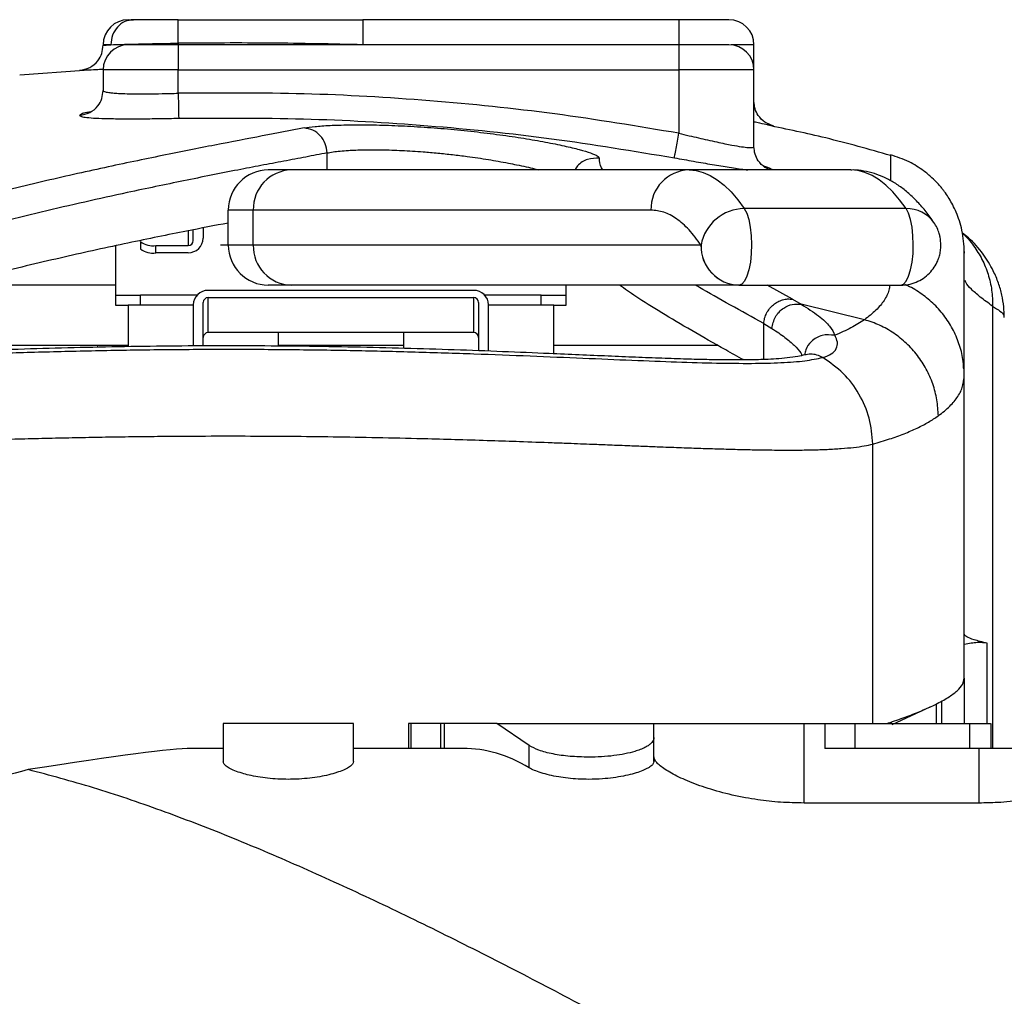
# Model space of a CAD drawing. Header units: millimetres. Extents: x 2719 to 13968, y 3953 to 13921.
# Tile 47 of 160: x 5489 to 5685, y 5003 to 5198. Entities that reach past the tile are written whole.
import ezdxf

# ---------------------------------------------------------------- set-up
doc = ezdxf.new("R2010")
doc.units = ezdxf.units.MM

msp = doc.modelspace()

# ---------------------------------------------------------------- linework, layer by layer
at = {"color": 7, "linetype": 'Continuous', "lineweight": 25}
for p, q in [((5620.501, 5197.875), (5557.384, 5197.875)), ((5620.501, 5197.875), (5620.501, 5192.875)), ((5505.517, 5192.879), (5505.517, 5192.78)), ((5520.515, 5192.875), (5520.515, 5187.876)), ((5620.501, 5192.875), (5520.515, 5192.875)), ((5620.501, 5192.875), (5620.501, 5187.876)), ((5635.499, 5187.876), (5635.499, 5192.875)), ((5501.748, 5187.759), (5488.861, 5186.825)), ((5505.517, 5187.876), (5505.517, 5183.75)), ((5520.515, 5187.876), (5620.501, 5187.876)), ((5520.515, 5183.189), (5520.515, 5187.876)), ((5620.501, 5187.876), (5620.501, 5175.206)), ((5635.499, 5172.523), (5635.499, 5187.876)), ((5662.776, 5170.886), (5662.776, 5170.831)), ((5622.524, 5167.879), (5543.097, 5167.879)), ((5622.524, 5167.879), (5623.947, 5167.756)), ((5654.826, 5167.879), (5622.524, 5167.879)), ((5623.947, 5167.756), (5625.365, 5167.389)), ((5656.248, 5167.756), (5654.826, 5167.879)), ((5657.667, 5167.389), (5656.248, 5167.756)), ((5625.365, 5167.389), (5626.776, 5166.778)), ((5626.776, 5166.778), (5628.174, 5165.925)), ((5628.174, 5165.925), (5629.555, 5164.832)), ((5659.077, 5166.778), (5657.667, 5167.389)), ((5660.475, 5165.925), (5659.077, 5166.778)), ((5661.856, 5164.832), (5660.475, 5165.925)), ((5629.555, 5164.832), (5630.917, 5163.503)), ((5663.218, 5163.503), (5661.856, 5164.832)), ((5630.917, 5163.503), (5632.254, 5161.942)), ((5632.254, 5161.942), (5633.563, 5160.152)), ((5664.555, 5161.942), (5663.218, 5163.503)), ((5665.864, 5160.152), (5664.555, 5161.942)), ((5535.497, 5159.88), (5530.513, 5159.88)), ((5530.513, 5152.881), (5530.513, 5159.88)), ((5535.497, 5152.881), (5535.497, 5159.88)), ((5614.924, 5159.88), (5535.497, 5159.88)), ((5633.563, 5160.152), (5634.045, 5159.22)), ((5665.864, 5160.152), (5633.563, 5160.152)), ((5666.346, 5159.22), (5665.864, 5160.152)), ((5634.045, 5159.22), (5634.449, 5157.965)), ((5634.449, 5157.965), (5634.756, 5156.45)), ((5666.751, 5157.965), (5666.346, 5159.22)), ((5667.057, 5156.45), (5666.751, 5157.965)), ((5523.514, 5153.768), (5523.514, 5155.927)), ((5525.514, 5156.314), (5525.514, 5154.251)), ((5634.756, 5156.45), (5634.949, 5154.754)), ((5667.25, 5154.754), (5667.057, 5156.45)), ((5634.949, 5154.754), (5635.018, 5152.963)), ((5667.319, 5152.963), (5667.25, 5154.754)), ((5508.016, 5152.734), (5508.016, 5142.814)), ((5513.016, 5153.579), (5513.016, 5152.13)), ((5516.015, 5151.354), (5516.015, 5152.802)), ((5516.015, 5152.802), (5522.514, 5152.802)), ((5535.497, 5152.881), (5530.513, 5152.881)), ((5624.9, 5152.881), (5535.497, 5152.881)), ((5624.9, 5152.881), (5624.924, 5152.881)), ((5635.018, 5152.963), (5634.96, 5151.167)), ((5667.261, 5151.167), (5667.319, 5152.963)), ((5522.514, 5151.354), (5516.015, 5151.354)), ((5634.96, 5151.167), (5634.778, 5149.459)), ((5667.079, 5149.459), (5667.261, 5151.167)), ((5634.482, 5147.925), (5634.085, 5146.643)), ((5634.778, 5149.459), (5634.482, 5147.925)), ((5666.386, 5146.643), (5666.783, 5147.925)), ((5666.783, 5147.925), (5667.079, 5149.459)), ((5634.085, 5146.643), (5633.609, 5145.679)), ((5665.911, 5145.679), (5666.386, 5146.643)), ((5508.016, 5144.882), (5485.519, 5144.882)), ((5632.5, 5144.882), (5543.097, 5144.882)), ((5598.004, 5142.814), (5598.004, 5144.882)), ((5633.078, 5145.082), (5632.519, 5144.882)), ((5632.519, 5144.882), (5664.82, 5144.882)), ((5633.609, 5145.679), (5633.078, 5145.082)), ((5664.82, 5144.882), (5665.379, 5145.082)), ((5665.379, 5145.082), (5665.911, 5145.679)), ((5513.016, 5142.814), (5508.016, 5142.814)), ((5508.016, 5142.814), (5508.016, 5140.882)), ((5524.287, 5142.882), (5513.016, 5142.882)), ((5513.016, 5140.882), (5513.016, 5142.882)), ((5579.507, 5143.838), (5526.514, 5143.838)), ((5526.514, 5142.389), (5579.507, 5142.389)), ((5526.514, 5135.402), (5526.514, 5142.389)), ((5579.507, 5142.389), (5579.507, 5135.402)), ((5593.005, 5142.882), (5581.733, 5142.882)), ((5593.005, 5140.882), (5593.005, 5142.882)), ((5598.004, 5142.814), (5593.005, 5142.814)), ((5598.004, 5140.882), (5598.004, 5142.814)), ((5643.216, 5142.058), (5644.943, 5141.064)), ((5508.016, 5140.882), (5510.516, 5140.882)), ((5510.516, 5140.882), (5510.516, 5132.585)), ((5513.016, 5140.882), (5510.516, 5140.882)), ((5515.008, 5140.882), (5513.016, 5140.882)), ((5523.514, 5140.882), (5515.008, 5140.882)), ((5523.514, 5140.94), (5523.514, 5132.732)), ((5525.514, 5132.746), (5525.514, 5141.423)), ((5580.507, 5141.423), (5580.507, 5131.774)), ((5582.506, 5131.7), (5582.506, 5140.94)), ((5591.012, 5140.882), (5582.506, 5140.882)), ((5593.005, 5140.882), (5591.012, 5140.882)), ((5595.505, 5140.882), (5593.005, 5140.882)), ((5595.505, 5131.175), (5595.505, 5140.882)), ((5595.505, 5140.882), (5598.004, 5140.882)), ((5657.556, 5137.981), (5644.943, 5141.064)), ((5685.399, 5138.582), (5685.406, 5138.496)), ((5637.442, 5137.226), (5639.081, 5136.236)), ((5579.507, 5135.402), (5526.514, 5135.402)), ((5540.512, 5132.706), (5540.512, 5135.402)), ((5565.509, 5135.402), (5565.509, 5132.264)), ((5504.385, 5132.883), (5510.516, 5132.883)), ((5645.876, 5130.983), (5645.589, 5130.935)), ((5677.494, 5066.406), (5677.494, 5126.821)), ((5677.494, 5066.406), (5677.494, 5057.393)), ((5673.041, 5057.393), (5673.041, 5061.89)), ((5663.068, 5057.161), (5670.672, 5060.663)), ((5529.513, 5057.393), (5529.513, 5049.761)), ((5555.51, 5049.761), (5555.51, 5057.393)), ((5566.478, 5057.395), (5566.478, 5052.394)), ((5566.972, 5057.393), (5566.972, 5052.394)), ((5572.924, 5057.393), (5566.972, 5057.393)), ((5572.924, 5057.393), (5572.924, 5052.394)), ((5573.641, 5057.393), (5572.924, 5057.393)), ((5573.641, 5057.393), (5573.641, 5052.394)), ((5584.173, 5057.393), (5573.641, 5057.393)), ((5590.591, 5052.983), (5584.173, 5057.393)), ((5584.173, 5057.393), (5615.502, 5057.393)), ((5615.502, 5054.544), (5615.502, 5057.393)), ((5645.498, 5057.393), (5649.662, 5057.393)), ((5649.662, 5057.393), (5649.662, 5052.394)), ((5655.635, 5057.393), (5655.635, 5052.394)), ((5678.632, 5052.394), (5678.632, 5057.393)), ((5682.879, 5052.394), (5682.879, 5057.397)), ((5615.502, 5049.761), (5615.502, 5054.544)), ((5529.513, 5052.394), (5523.113, 5052.394)), ((5577.407, 5052.394), (5555.51, 5052.394)), ((5590.591, 5048.532), (5590.591, 5052.983)), ((5680.493, 5052.394), (5649.662, 5052.394)), ((5615.502, 5050.716), (5615.502, 5049.761)), ((5680.493, 5041.483), (5645.498, 5041.483))]:
    msp.add_line(p, q, dxfattribs=at)
at = {"color": 8, "linetype": 'Continuous', "lineweight": 25}
for p, q in [((5520.521, 5193.183), (5520.527, 5192.875)), ((5507.082, 5192.875), (5505.517, 5192.875)), ((5635.499, 5192.875), (5630.945, 5192.875)), ((5520.515, 5187.876), (5505.517, 5187.876)), ((5635.499, 5187.876), (5620.501, 5187.876)), ((5550.255, 5167.879), (5550.255, 5171.273)), ((5522.514, 5155.734), (5522.514, 5152.802)), ((5530.513, 5152.881), (5528.989, 5152.881)), ((5643.216, 5142.058), (5638.145, 5144.882)), ((5683.157, 5140.68), (5683.157, 5052.394)), ((5637.442, 5130.033), (5637.442, 5137.226)), ((5504.385, 5132.883), (5504.385, 5132.479)), ((5659.238, 5057.393), (5659.238, 5113.146)), ((5682.07, 5057.393), (5682.07, 5073.398)), ((5671.871, 5061.243), (5671.871, 5057.393)), ((5645.498, 5041.483), (5645.498, 5057.393)), ((5680.493, 5041.483), (5680.493, 5052.394))]:
    msp.add_line(p, q, dxfattribs=at)
at = {"color": 7, "linetype": 'Continuous', "lineweight": 25}
for centre, radius, start, end in [((5510.516, 5192.875), 4.999, 90, 180), ((5630.5, 5192.875), 4.999, 0, 90), ((5510.516, 5187.876), 4.999, 90, 180), ((5630.5, 5187.876), 4.999, 0, 90), ((5538.512, 5159.88), 7.999, 90, 180), ((5543.302, 5160.074), 7.807, 91.50145, 181.42667), ((5622.729, 5160.074), 7.807, 91.50145, 181.42667), ((5633.616, 5151.322), 8.831, 90.34202, 169.83389), ((5522.565, 5154.303), 2.95, 269.0242, 358.98986), ((5522.531, 5153.785), 0.983, 269.0241, 358.99052), ((5515.316, 5156.282), 3.549, 229.60879, 281.36958), ((5515.316, 5154.833), 3.549, 229.60855, 281.36981), ((5538.512, 5152.881), 7.999, 180, 270), ((5543.302, 5152.686), 7.807, 178.57333, 268.49855), ((5632.704, 5152.686), 7.807, 178.57333, 268.49855), ((5632.723, 5152.68), 7.801, 178.52936, 268.50403), ((5632.501, 5142.286), 2.596, 89.61015, 90.03508), ((5526.464, 5140.888), 2.95, 89.02433, 178.98946), ((5526.497, 5141.406), 0.983, 89.02314, 178.98978), ((5579.557, 5140.888), 2.95, 1.01054, 90.97567), ((5579.524, 5141.406), 0.983, 1.01022, 90.97686), ((5526.497, 5134.419), 0.983, 89.02314, 178.98978), ((5579.524, 5134.419), 0.983, 1.01022, 90.97686)]:
    msp.add_arc(centre, radius, start, end, dxfattribs=at)
at = {"color": 8, "linetype": 'Continuous', "lineweight": 25}
msp.add_arc((5666.047, 5153.529), 6.626, 35.49649, 91.57759, dxfattribs=at)
at = {"color": 7, "linetype": 'Continuous', "lineweight": 25}
for centre, major_axis, ratio, start_param, end_param in [((4927.253, 4932.41), (597.456, 119.687), 0.0141128, 0.070332, 0.3369845), ((5577.407, 4932.41), (0, 119.984), 0.4365959, 6.0287695, 6.2831853), ((5721.488, 5075.778), (345.919, 70.017), 0.0704199, 2.287453, 2.449821)]:
    msp.add_ellipse(centre, major_axis=major_axis, ratio=ratio, start_param=start_param, end_param=end_param, dxfattribs=at)
for points, knots in [([(5511.56, 5197.875), (5510.973, 5197.799), (5509.8, 5197.649), (5508.32, 5196.493), (5507.284, 5194.841), (5507.149, 5193.53), (5507.082, 5192.875)], [0, 0, 0, 0, 0.2499971, 0.4999994, 0.7499984, 1, 1, 1, 1]), ([(5510.516, 5197.875), (5510.561, 5197.875), (5510.652, 5197.875), (5511.257, 5197.875), (5511.56, 5197.875)], [0, 0, 0, 0, 0.499997, 1, 1, 1, 1]), ([(5520.527, 5197.875), (5519.597, 5197.875), (5517.738, 5197.875), (5515.181, 5197.875), (5512.991, 5197.875), (5512.036, 5197.875), (5511.56, 5197.875)], [0, 0, 0, 0, 0.250763, 0.5013256, 0.7511823, 1, 1, 1, 1]), ([(5520.521, 5193.183), (5520.521, 5193.807), (5520.521, 5195.055), (5520.523, 5196.596), (5520.524, 5197.667), (5520.526, 5197.805), (5520.527, 5197.875)], [0, 0, 0, 0, 0.2500033, 0.5000047, 0.7500015, 1, 1, 1, 1]), ([(5520.527, 5197.875), (5526.668, 5197.875), (5533.856, 5197.875), (5543.068, 5197.875), (5549.213, 5197.875), (5554.31, 5197.875), (5557.384, 5197.875)], [0, 0, 0, 0, 0.4998292, 0.5851045, 0.7498072, 1, 1, 1, 1]), ([(5557.384, 5197.875), (5557.384, 5197.799), (5557.384, 5197.649), (5557.384, 5196.493), (5557.384, 5194.841), (5557.384, 5193.53), (5557.384, 5192.875)], [0, 0, 0, 0, 0.2499995, 0.5000019, 0.7499991, 1, 1, 1, 1]), ([(5630.5, 5197.875), (5630.468, 5197.875), (5630.401, 5197.875), (5629.844, 5197.875), (5628.922, 5197.875), (5627.621, 5197.875), (5626.023, 5197.875), (5624.231, 5197.875), (5622.367, 5197.875), (5621.111, 5197.875), (5620.501, 5197.875)], [0, 0, 0, 0, 0.1165182, 0.2400111, 0.3686419, 0.4999996, 0.63136, 0.7599891, 0.8834838, 1, 1, 1, 1]), ([(5507.082, 5192.875), (5507.796, 5192.898), (5509.226, 5192.943), (5512.509, 5193.033), (5516.341, 5193.12), (5519.127, 5193.162), (5520.521, 5193.183)], [0, 0, 0, 0, 0.2488488, 0.4986159, 0.7491376, 1, 1, 1, 1]), ([(5557.384, 5192.875), (5551.241, 5193.011), (5538.955, 5193.281), (5526.666, 5193.216), (5520.521, 5193.183)], [0, 0, 0, 0, 0.4999815, 1, 1, 1, 1]), ([(5500.814, 5187.789), (5501.513, 5187.918), (5502.912, 5188.176), (5504.444, 5189.514), (5505.355, 5191.116), (5505.463, 5192.225), (5505.517, 5192.78)], [0, 0, 0, 0, 0.2796499, 0.5592945, 0.7796481, 1, 1, 1, 1]), ([(5505.517, 5192.78), (5505.581, 5192.782), (5505.713, 5192.788), (5506.618, 5192.846), (5507.082, 5192.875)], [0, 0, 0, 0, 0.48710144, 1, 1, 1, 1]), ([(5520.515, 5192.875), (5519.905, 5192.875), (5518.649, 5192.875), (5516.785, 5192.875), (5514.993, 5192.875), (5513.394, 5192.875), (5512.094, 5192.875), (5511.172, 5192.875), (5510.615, 5192.875), (5510.548, 5192.875), (5510.516, 5192.875)], [0, 0, 0, 0, 0.1165173, 0.2400114, 0.3686411, 0.5000019, 0.6313601, 0.7599881, 0.8834851, 1, 1, 1, 1]), ([(5630.5, 5192.875), (5630.468, 5192.875), (5630.401, 5192.875), (5629.844, 5192.875), (5628.922, 5192.875), (5627.621, 5192.875), (5626.023, 5192.875), (5624.231, 5192.875), (5622.367, 5192.875), (5621.111, 5192.875), (5620.501, 5192.875)], [0, 0, 0, 0, 0.1165149, 0.2400119, 0.3686399, 0.4999981, 0.6313589, 0.7599886, 0.8834827, 1, 1, 1, 1]), ([(5500.813, 5178.77), (5501.513, 5178.899), (5502.912, 5179.156), (5504.444, 5180.491), (5505.355, 5182.089), (5505.463, 5183.196), (5505.517, 5183.75)], [0, 0, 0, 0, 0.27964757, 0.55929519, 0.77964919, 1, 1, 1, 1]), ([(5505.517, 5183.75), (5505.573, 5183.668), (5505.684, 5183.507), (5506.468, 5183.346), (5507.451, 5183.237), (5508.533, 5183.165), (5509.986, 5183.109), (5511.922, 5183.077), (5514.435, 5183.079), (5517.348, 5183.113), (5519.44, 5183.163), (5520.515, 5183.189)], [0, 0, 0, 0, 0.1264492, 0.2481951, 0.3302325, 0.4134009, 0.4977013, 0.6121224, 0.7339712, 0.8632601, 1, 1, 1, 1]), ([(5620.501, 5175.206), (5612.25, 5176.579), (5595.747, 5179.327), (5570.755, 5181.861), (5545.661, 5183.33), (5528.897, 5183.236), (5520.515, 5183.189)], [0, 0, 0, 0, 0.24974601, 0.49949537, 0.74974621, 1, 1, 1, 1]), ([(5520.515, 5183.189), (5520.528, 5182.488), (5520.556, 5181.087), (5520.588, 5179.485), (5520.608, 5178.477), (5520.612, 5178.294), (5520.613, 5178.203)], [0, 0, 0, 0, 0.2796512, 0.5593122, 0.7796567, 1, 1, 1, 1]), ([(5639.412, 5176.693), (5638.811, 5176.898), (5637.609, 5177.308), (5636.362, 5178.615), (5635.628, 5180.084), (5635.542, 5181.076), (5635.499, 5181.572)], [0, 0, 0, 0, 0.2797165, 0.5594364, 0.7797185, 1, 1, 1, 1]), ([(5500.813, 5178.77), (5500.886, 5178.69), (5501.03, 5178.528), (5502.187, 5178.346), (5503.996, 5178.212), (5506.461, 5178.129), (5509.476, 5178.092), (5512.933, 5178.096), (5516.695, 5178.132), (5519.307, 5178.179), (5520.613, 5178.203)], [0, 0, 0, 0, 0.1244526, 0.2490537, 0.3738332, 0.4988016, 0.6239416, 0.7492197, 0.8745902, 1, 1, 1, 1]), ([(5520.613, 5178.203), (5528.914, 5178.249), (5545.513, 5178.341), (5570.366, 5176.888), (5595.109, 5174.377), (5611.449, 5171.657), (5619.613, 5170.298)], [0, 0, 0, 0, 0.2502994, 0.5005054, 0.7504589, 1, 1, 1, 1]), ([(5545.673, 5176.256), (5542.959, 5175.74), (5537.531, 5174.709), (5528.003, 5172.887), (5517.493, 5170.801), (5505.931, 5168.382), (5493.389, 5165.581), (5479.886, 5162.325), (5465.547, 5158.612), (5455.293, 5155.653), (5450.166, 5154.174)], [0, 0, 0, 0, 0.1249237, 0.2498913, 0.3748955, 0.4999257, 0.6249682, 0.7500077, 0.8750259, 1, 1, 1, 1]), ([(5545.673, 5176.256), (5546.334, 5176.36), (5547.659, 5176.567), (5550.721, 5176.782), (5554.464, 5176.899), (5558.853, 5176.897), (5563.725, 5176.763), (5568.926, 5176.491), (5574.284, 5176.084), (5579.626, 5175.553), (5584.786, 5174.918), (5589.608, 5174.206), (5593.954, 5173.449), (5597.699, 5172.682), (5600.743, 5171.938), (5602.971, 5171.256), (5604.399, 5170.653), (5604.57, 5170.353), (5604.655, 5170.203)], [0, 0, 0, 0, 0.0623361, 0.1248172, 0.1874547, 0.2502432, 0.3131424, 0.3760977, 0.4390397, 0.5018995, 0.5646239, 0.6271766, 0.689554, 0.7517748, 0.813876, 0.8759071, 0.9379297, 1, 1, 1, 1]), ([(5550.255, 5171.273), (5550.176, 5171.905), (5550.018, 5173.168), (5548.961, 5174.781), (5547.464, 5175.946), (5546.27, 5176.152), (5545.673, 5176.256)], [0, 0, 0, 0, 0.2500008, 0.4999998, 0.7499992, 1, 1, 1, 1]), ([(5662.758, 5170.766), (5658.467, 5171.984), (5650.358, 5174.287), (5642.105, 5176.007), (5638.22, 5176.816)], [0, 0, 0, 0, 0.52918979, 1, 1, 1, 1]), ([(5619.613, 5170.298), (5619.637, 5170.43), (5619.684, 5170.694), (5619.923, 5172.01), (5620.207, 5173.578), (5620.403, 5174.663), (5620.501, 5175.206)], [0, 0, 0, 0, 0.27965227, 0.55930488, 0.77965059, 1, 1, 1, 1]), ([(5620.501, 5175.206), (5621.179, 5175.043), (5622.494, 5174.728), (5624.41, 5174.28), (5626.275, 5173.855), (5628.056, 5173.464), (5629.688, 5173.12), (5631.397, 5172.782), (5633.052, 5172.495), (5634.442, 5172.326), (5635.332, 5172.315), (5635.444, 5172.453), (5635.499, 5172.523)], [0, 0, 0, 0, 0.0877748, 0.1703217, 0.252184, 0.3410337, 0.4247558, 0.5034005, 0.6305206, 0.7525194, 0.8761795, 1, 1, 1, 1]), ([(5550.255, 5171.273), (5548.855, 5171.006), (5546.101, 5170.481), (5541.669, 5169.641), (5537.14, 5168.776), (5532.311, 5167.844), (5527.168, 5166.832), (5521.688, 5165.73), (5516.104, 5164.577), (5509.571, 5163.189), (5502.003, 5161.519), (5493.309, 5159.506), (5484.229, 5157.299), (5474.748, 5154.866), (5464.889, 5152.207), (5458.099, 5150.242), (5454.746, 5149.272)], [0, 0, 0, 0, 0.0657677, 0.1293857, 0.1908551, 0.2501765, 0.315315, 0.3787183, 0.4403886, 0.5003283, 0.5861587, 0.6694859, 0.750322, 0.8355775, 0.9187969, 1, 1, 1, 1]), ([(5677.494, 5151.354), (5677.471, 5152.127), (5677.427, 5153.581), (5677.077, 5155.714), (5676.577, 5157.623), (5675.959, 5159.313), (5675.275, 5160.785), (5674.562, 5162.05), (5673.928, 5163.017), (5673.401, 5163.731), (5672.965, 5164.287), (5672.162, 5165.229), (5670.98, 5166.419), (5669.065, 5167.994), (5666.348, 5169.696), (5664.032, 5170.471), (5662.776, 5170.892)], [0, 0, 0, 0, 0.1630386, 0.3065578, 0.4305788, 0.535153, 0.6203801, 0.6864681, 0.7338968, 0.7510193, 0.7642347, 0.7847668, 0.819309, 0.8599409, 0.9240702, 1, 1, 1, 1]), ([(5543.097, 5167.879), (5542.185, 5167.879), (5540.359, 5167.879), (5538.82, 5167.879), (5538.615, 5167.879), (5538.512, 5167.879)], [0, 0, 0, 0, 0.3332607, 0.6667471, 1, 1, 1, 1]), ([(5671.426, 5157.356), (5671.177, 5157.731), (5670.422, 5158.866), (5669.057, 5160.548), (5667.332, 5162.394), (5665.51, 5163.987), (5663.605, 5165.326), (5661.623, 5166.395), (5659.57, 5167.197), (5657.451, 5167.689), (5655.852, 5167.907), (5654.979, 5167.861), (5654.827, 5167.853)], [0, 0, 0, 0, 0.061966, 0.1877112, 0.3115813, 0.4320185, 0.5479298, 0.6592751, 0.7670131, 0.8726558, 0.977965, 1, 1, 1, 1]), ([(5624.924, 5152.881), (5624.134, 5153.949), (5622.549, 5156.093), (5620.05, 5158.235), (5617.501, 5159.626), (5615.781, 5159.795), (5614.924, 5159.88)], [0, 0, 0, 0, 0.2492771, 0.4999998, 0.7507214, 1, 1, 1, 1]), ([(5530.513, 5157.281), (5527.785, 5156.759), (5521.573, 5155.57), (5510.618, 5153.334), (5497.911, 5150.557), (5485.903, 5147.713), (5475.047, 5144.956), (5465.623, 5142.425), (5455.87, 5139.671), (5449.091, 5137.612), (5445.702, 5136.582)], [0, 0, 0, 0, 0.1244231, 0.2833059, 0.4422924, 0.6011691, 0.7006492, 0.8001283, 0.9000646, 1, 1, 1, 1]), ([(5672.824, 5152.883), (5672.795, 5153.415), (5672.753, 5154.185), (5672.46, 5155.322), (5672.094, 5156.319), (5671.659, 5157.016), (5671.439, 5157.369)], [0, 0, 0, 0, 0.33468443, 0.48407481, 0.73835875, 1, 1, 1, 1]), ([(5685.488, 5138.4), (5685.466, 5139.137), (5685.419, 5140.732), (5685.021, 5143.014), (5684.335, 5145.411), (5683.144, 5148.2), (5681.195, 5151.265), (5679.107, 5153.767), (5677.521, 5154.972), (5677.108, 5155.287)], [0, 0, 0, 0, 0.09119111, 0.19744195, 0.32001261, 0.45950012, 0.67198129, 0.91438799, 1, 1, 1, 1]), ([(5664.825, 5144.89), (5665.327, 5144.914), (5666.364, 5144.964), (5667.883, 5145.435), (5669.322, 5146.196), (5670.549, 5147.219), (5671.521, 5148.421), (5672.158, 5149.601), (5672.544, 5150.706), (5672.777, 5151.757), (5672.808, 5152.488), (5672.824, 5152.883)], [0, 0, 0, 0, 0.11985377, 0.24739099, 0.3761664, 0.50705869, 0.62635089, 0.74355558, 0.8256381, 0.90566535, 1, 1, 1, 1]), ([(5677.494, 5126.821), (5677.494, 5129.402), (5677.494, 5134.564), (5677.494, 5140.616), (5677.494, 5145.427), (5677.494, 5148.893), (5677.494, 5150.983), (5677.494, 5151.841), (5677.494, 5151.423), (5677.494, 5151.243)], [0, 0, 0, 0, 0.1485978, 0.2972941, 0.4458216, 0.5943414, 0.7428931, 0.8887646, 1, 1, 1, 1]), ([(5543.097, 5144.882), (5542.185, 5144.882), (5540.359, 5144.882), (5538.82, 5144.882), (5538.615, 5144.882), (5538.512, 5144.882)], [0, 0, 0, 0, 0.3332521, 0.666739, 1, 1, 1, 1]), ([(5633.444, 5129.945), (5632.234, 5130.616), (5628.459, 5132.709), (5622.957, 5135.852), (5616.958, 5139.408), (5612.133, 5142.422), (5609.7, 5144.138), (5608.646, 5144.882)], [0, 0, 0, 0, 0.1114699, 0.3476243, 0.5837828, 0.8197343, 1, 1, 1, 1]), ([(5637.442, 5137.226), (5637.49, 5137.58), (5637.585, 5138.288), (5637.998, 5139.301), (5638.587, 5140.217), (5639.344, 5140.992), (5640.23, 5141.591), (5641.202, 5141.982), (5642.219, 5142.166), (5642.884, 5142.094), (5643.216, 5142.058)], [0, 0, 0, 0, 0.1250001, 0.2500007, 0.3750015, 0.4999988, 0.6250006, 0.7499994, 0.8749983, 1, 1, 1, 1]), ([(5639.081, 5136.236), (5639.244, 5137.036), (5639.57, 5138.636), (5641.225, 5140.328), (5643.128, 5141.184), (5644.338, 5141.104), (5644.943, 5141.064)], [0, 0, 0, 0, 0.2795303, 0.5590572, 0.7795266, 1, 1, 1, 1]), ([(5644.943, 5141.064), (5646.161, 5140.281), (5648.597, 5138.716), (5650.854, 5136.623), (5651.377, 5135.453), (5651.638, 5134.868)], [0, 0, 0, 0, 0.3330861, 0.6663936, 1, 1, 1, 1]), ([(5657.556, 5137.981), (5656.708, 5137.429), (5655.011, 5136.326), (5652.763, 5135.354), (5651.638, 5134.868)], [0, 0, 0, 0, 0.4998245, 1, 1, 1, 1]), ([(5672.32, 5118.795), (5672.257, 5119.874), (5672.13, 5122.031), (5671.282, 5125.182), (5669.976, 5128.165), (5668.199, 5130.899), (5666.01, 5133.318), (5663.462, 5135.344), (5660.635, 5136.97), (5658.582, 5137.644), (5657.556, 5137.981)], [0, 0, 0, 0, 0.1250004, 0.2499998, 0.3750004, 0.4999999, 0.6249997, 0.7499999, 0.8749996, 1, 1, 1, 1]), ([(5649.235, 5130.425), (5649.858, 5130.643), (5651.107, 5131.078), (5652.025, 5132.191), (5652.306, 5133.518), (5651.861, 5134.417), (5651.638, 5134.868)], [0, 0, 0, 0, 0.2483744, 0.4974185, 0.7477927, 1, 1, 1, 1]), ([(5645.622, 5130.963), (5645.185, 5130.851), (5644.219, 5130.604), (5642.27, 5130.346), (5640.08, 5130.156), (5637.97, 5130.045), (5636.084, 5129.984), (5634.533, 5129.954), (5633.238, 5129.941), (5631.615, 5129.935), (5629.296, 5129.946), (5625.959, 5130), (5621.884, 5130.105), (5617.146, 5130.264), (5611.924, 5130.469), (5606.405, 5130.702), (5600.642, 5130.954), (5593.678, 5131.256), (5585.403, 5131.6), (5575.735, 5131.959), (5565.808, 5132.269), (5555.702, 5132.513), (5545.501, 5132.679), (5535.277, 5132.763), (5525.052, 5132.76), (5514.846, 5132.671), (5504.693, 5132.5), (5494.671, 5132.253), (5484.846, 5131.944), (5475.247, 5131.585), (5465.921, 5131.196), (5456.938, 5130.802), (5448.422, 5130.436), (5441.553, 5130.177), (5436.336, 5130.027), (5432.682, 5129.957), (5429.741, 5129.932), (5427.312, 5129.941), (5425.135, 5129.977), (5423.011, 5130.047), (5420.85, 5130.166), (5418.72, 5130.354), (5417.261, 5130.549), (5416.26, 5130.728), (5415.631, 5130.86), (5415.016, 5131.041), (5414.944, 5131.03), (5414.904, 5131.023)], [0, 0, 0, 0, 0.0185288, 0.0410229, 0.0604747, 0.0769787, 0.0903439, 0.1005497, 0.1077064, 0.1144394, 0.1295045, 0.1470169, 0.1672043, 0.189566, 0.2121064, 0.2345055, 0.2567607, 0.2788682, 0.3117372, 0.3442685, 0.3765269, 0.4085068, 0.4401938, 0.4715728, 0.5027572, 0.5341278, 0.5656973, 0.5974518, 0.6293774, 0.6616294, 0.6945737, 0.7282069, 0.762513, 0.7973506, 0.8187396, 0.8375636, 0.8538371, 0.867572, 0.8807452, 0.8955508, 0.9119785, 0.9305938, 0.9525514, 0.9629853, 0.974025, 0.9858146, 1, 1, 1, 1]), ([(5485.519, 5132.883), (5486.867, 5132.883), (5490.809, 5132.883), (5497.148, 5132.883), (5502.115, 5132.883), (5504.385, 5132.883)], [0, 0, 0, 0, 0.2199153, 0.6435126, 1, 1, 1, 1]), ([(5540.512, 5132.883), (5542.235, 5132.883), (5547.9, 5132.883), (5556.295, 5132.883), (5562.81, 5132.883), (5565.509, 5132.883)], [0, 0, 0, 0, 0.2038576, 0.6701926, 1, 1, 1, 1]), ([(5595.505, 5132.883), (5596.443, 5132.883), (5600.39, 5132.883), (5606.893, 5132.883), (5614.906, 5132.883), (5622.066, 5132.883), (5626.242, 5132.883), (5628.201, 5132.883)], [0, 0, 0, 0, 0.0745102, 0.3133982, 0.5514341, 0.7894659, 1, 1, 1, 1]), ([(5659.238, 5113.146), (5659.081, 5114.888), (5658.767, 5118.373), (5656.637, 5123.223), (5653.501, 5127.47), (5650.657, 5129.44), (5649.235, 5130.425)], [0, 0, 0, 0, 0.25, 0.4999999, 0.7499996, 1, 1, 1, 1]), ([(5677.423, 5125.873), (5677.44, 5126.229), (5677.479, 5127.035), (5677.453, 5127.845), (5677.439, 5128.296)], [0, 0, 0, 0, 0.4429134, 1, 1, 1, 1]), ([(5659.238, 5113.146), (5660.367, 5113.481), (5662.593, 5114.143), (5665.515, 5115.208), (5668.121, 5116.331), (5670.423, 5117.517), (5671.691, 5118.372), (5672.32, 5118.795)], [0, 0, 0, 0, 0.2043609, 0.4029561, 0.6018033, 0.8026291, 1, 1, 1, 1]), ([(5682.07, 5073.398), (5681.135, 5073.624), (5679.301, 5074.069), (5677.793, 5074.682), (5677.593, 5075.051), (5677.494, 5075.235)], [0, 0, 0, 0, 0.3416328, 0.6703803, 1, 1, 1, 1]), ([(5682.07, 5073.398), (5681.472, 5073.477), (5680.291, 5073.633), (5678.418, 5073.31), (5677.494, 5073.151)], [0, 0, 0, 0, 0.5068268, 1, 1, 1, 1]), ([(5662.067, 5057.393), (5662.431, 5057.51), (5664.046, 5058.027), (5666.492, 5058.919), (5669.388, 5060.067), (5672.054, 5061.288), (5674.379, 5062.573), (5676.163, 5063.907), (5677.285, 5065.193), (5677.424, 5066.001), (5677.494, 5066.406)], [0, 0, 0, 0, 0.0344407, 0.1527924, 0.2714644, 0.3901359, 0.5421756, 0.6943853, 0.8471064, 1, 1, 1, 1]), ([(5542.512, 5057.393), (5541.661, 5057.393), (5539.959, 5057.393), (5537.505, 5057.393), (5535.244, 5057.393), (5533.262, 5057.393), (5531.633, 5057.393), (5530.431, 5057.393), (5529.659, 5057.393), (5529.562, 5057.393), (5529.513, 5057.393)], [0, 0, 0, 0, 0.1249983, 0.2499992, 0.3749983, 0.4999976, 0.6250003, 0.7499968, 0.8750001, 1, 1, 1, 1]), ([(5555.51, 5057.393), (5555.462, 5057.393), (5555.365, 5057.393), (5554.592, 5057.393), (5553.391, 5057.393), (5551.762, 5057.393), (5549.78, 5057.393), (5547.518, 5057.393), (5545.064, 5057.393), (5543.362, 5057.393), (5542.512, 5057.393)], [0, 0, 0, 0, 0.1249999, 0.2500026, 0.3749991, 0.5000016, 0.625002, 0.7499996, 0.8750004, 1, 1, 1, 1]), ([(5566.972, 5057.393), (5566.748, 5057.393), (5566.45, 5057.393), (5566.522, 5057.393), (5566.54, 5057.393)], [0, 0, 0, 0, 0.7501394, 1, 1, 1, 1]), ([(5615.502, 5057.393), (5615.614, 5057.393), (5615.837, 5057.393), (5617.621, 5057.393), (5620.393, 5057.393), (5624.152, 5057.393), (5628.725, 5057.393), (5633.945, 5057.393), (5639.608, 5057.393), (5643.535, 5057.393), (5645.498, 5057.393)], [0, 0, 0, 0, 0.1249997, 0.2500013, 0.3750004, 0.4999997, 0.6249999, 0.7499999, 0.8750004, 1, 1, 1, 1]), ([(5649.662, 5057.393), (5650.738, 5057.393), (5652.888, 5057.393), (5654.719, 5057.393), (5655.635, 5057.393)], [0, 0, 0, 0, 0.5000056, 1, 1, 1, 1]), ([(5655.635, 5057.393), (5659.648, 5057.393), (5667.675, 5057.393), (5674.98, 5057.393), (5678.632, 5057.393)], [0, 0, 0, 0, 0.5000015, 1, 1, 1, 1]), ([(5662.546, 5057.393), (5662.71, 5057.426), (5663.042, 5057.491), (5663.017, 5057.42), (5663.004, 5057.384)], [0, 0, 0, 0, 0.4935985, 1, 1, 1, 1]), ([(5678.632, 5057.393), (5679.543, 5057.393), (5681.365, 5057.393), (5682.737, 5057.393), (5682.739, 5057.393), (5682.74, 5057.393)], [0, 0, 0, 0, 0.37492038, 0.7498505, 1, 1, 1, 1]), ([(5615.502, 5054.544), (5615.486, 5054.396), (5615.459, 5054.143), (5615.254, 5053.759), (5614.963, 5053.411), (5614.474, 5053.001), (5613.778, 5052.58), (5612.826, 5052.157), (5611.529, 5051.713), (5609.797, 5051.286), (5607.523, 5050.921), (5605.071, 5050.689), (5603.355, 5050.659), (5602.504, 5050.644)], [0, 0, 0, 0, 0.074063, 0.1268412, 0.1936291, 0.2534244, 0.3431462, 0.4269702, 0.5049192, 0.6324011, 0.7533933, 0.8777076, 1, 1, 1, 1]), ([(5602.504, 5050.644), (5601.24, 5050.676), (5598.706, 5050.741), (5595.259, 5051.248), (5592.366, 5051.995), (5591.185, 5052.653), (5590.591, 5052.983)], [0, 0, 0, 0, 0.2476745, 0.4964307, 0.7471538, 1, 1, 1, 1]), ([(5710.489, 5052.394), (5710.378, 5052.394), (5710.154, 5052.394), (5708.371, 5052.394), (5705.599, 5052.394), (5701.839, 5052.394), (5697.266, 5052.394), (5692.046, 5052.394), (5686.383, 5052.394), (5682.457, 5052.394), (5680.493, 5052.394)], [0, 0, 0, 0, 0.1249997, 0.2500013, 0.3750004, 0.4999997, 0.6249999, 0.7499999, 0.8750004, 1, 1, 1, 1]), ([(5555.51, 5049.761), (5555.472, 5049.597), (5555.395, 5049.268), (5554.797, 5048.736), (5553.858, 5048.2), (5552.789, 5047.765), (5551.554, 5047.364), (5550.173, 5047.003), (5548.319, 5046.647), (5546.287, 5046.385), (5544.328, 5046.246), (5542.354, 5046.204), (5540.403, 5046.258), (5538.348, 5046.426), (5536.415, 5046.697), (5534.702, 5047.039), (5533.139, 5047.455), (5531.779, 5047.93), (5530.657, 5048.462), (5529.898, 5048.997), (5529.554, 5049.433), (5529.524, 5049.678), (5529.513, 5049.761)], [0, 0, 0, 0, 0.0554868, 0.1109791, 0.1664554, 0.2219258, 0.2499304, 0.3026317, 0.3553199, 0.4081108, 0.4608919, 0.4997938, 0.5507437, 0.6016998, 0.652585, 0.7034807, 0.7497578, 0.8052229, 0.8606919, 0.916141, 0.9715892, 1, 1, 1, 1]), ([(5615.502, 5049.761), (5615.464, 5049.597), (5615.387, 5049.268), (5614.798, 5048.745), (5613.897, 5048.225), (5612.694, 5047.724), (5611.199, 5047.259), (5609.435, 5046.846), (5607.434, 5046.518), (5605.106, 5046.279), (5602.718, 5046.194), (5600.392, 5046.259), (5598.365, 5046.424), (5596.414, 5046.694), (5594.595, 5047.059), (5592.955, 5047.508), (5591.573, 5048.007), (5590.918, 5048.357), (5590.591, 5048.532)], [0, 0, 0, 0, 0.0639455, 0.1278976, 0.1888729, 0.2498442, 0.3114437, 0.3730294, 0.4363271, 0.4996068, 0.5761045, 0.6346795, 0.6932605, 0.7497591, 0.812086, 0.8744273, 0.9372103, 1, 1, 1, 1]), ([(5645.498, 5041.483), (5643.928, 5041.516), (5640.787, 5041.584), (5636.884, 5042.022), (5632.763, 5042.692), (5628.542, 5043.67), (5624.033, 5045.12), (5620.357, 5046.682), (5617.617, 5048.218), (5615.85, 5049.622), (5615.618, 5050.351), (5615.502, 5050.716)], [0, 0, 0, 0, 0.0979072, 0.1958352, 0.2505828, 0.3753293, 0.5001455, 0.6250942, 0.750034, 0.8750411, 1, 1, 1, 1]), ([(5710.489, 5050.716), (5710.373, 5050.351), (5710.14, 5049.62), (5708.369, 5048.214), (5705.627, 5046.678), (5702.136, 5045.196), (5698.144, 5043.886), (5693.864, 5042.81), (5689.155, 5042.004), (5684.63, 5041.55), (5681.711, 5041.502), (5680.493, 5041.483)], [0, 0, 0, 0, 0.1251653, 0.2503759, 0.3751792, 0.4999913, 0.6058642, 0.7117015, 0.8179107, 0.9240758, 1, 1, 1, 1]), ([(5721.488, 4932.41), (5721.454, 4932.43), (5716.395, 4935.41), (5706.309, 4941.349), (5690.28, 4950.763), (5673.304, 4960.675), (5655.407, 4971.017), (5637.571, 4981.16), (5619.842, 4991.031), (5603.183, 5000.057), (5587.595, 5008.238), (5573.085, 5015.575), (5558.749, 5022.504), (5544.614, 5028.954), (5530.691, 5034.855), (5516.999, 5040.11), (5503.552, 5044.704), (5494.882, 5047.004), (5490.547, 5048.154)], [0, 0, 0, 0, 0.0004208, 0.0630311, 0.1256412, 0.2002543, 0.2750002, 0.3497761, 0.4244937, 0.4990829, 0.5618028, 0.6245203, 0.6869087, 0.7493909, 0.8118489, 0.8742043, 0.9371068, 1, 1, 1, 1])]:
    msp.add_open_spline(points, degree=3, knots=knots, dxfattribs=at)
at = {"color": 8, "linetype": 'Continuous', "lineweight": 25}
for points, knots in [([(5500.814, 5187.789), (5500.885, 5187.791), (5501.027, 5187.795), (5502.208, 5187.851), (5503.708, 5187.924), (5505.063, 5187.984), (5505.568, 5188.006)], [0, 0, 0, 0, 0.2777358, 0.5557222, 0.8340498, 1, 1, 1, 1]), ([(5503.002, 5179.468), (5502.757, 5179.427), (5501.884, 5179.28), (5501.055, 5179.036), (5500.894, 5178.859), (5500.813, 5178.77)], [0, 0, 0, 0, 0.163262, 0.5815986, 1, 1, 1, 1]), ([(5635.499, 5177.51), (5635.687, 5177.471), (5636.715, 5177.259), (5637.97, 5176.992), (5639.197, 5176.733), (5639.34, 5176.706), (5639.412, 5176.693)], [0, 0, 0, 0, 0.0692251, 0.3797943, 0.6901105, 1, 1, 1, 1]), ([(5550.255, 5171.273), (5550.623, 5171.347), (5551.34, 5171.492), (5552.804, 5171.661), (5554.805, 5171.817), (5557.533, 5171.918), (5561.158, 5171.918), (5565.143, 5171.788), (5568.953, 5171.55), (5572.361, 5171.255), (5575.318, 5170.945), (5577.987, 5170.614), (5580.383, 5170.277), (5582.448, 5169.958), (5584.49, 5169.612), (5586.368, 5169.265), (5588.241, 5168.89), (5589.998, 5168.508), (5591.48, 5168.16), (5592.272, 5167.954), (5592.56, 5167.879)], [0, 0, 0, 0, 0.05934742, 0.11568699, 0.1690258, 0.25542059, 0.33817222, 0.42304277, 0.5070228, 0.56360242, 0.61995758, 0.67692935, 0.71824318, 0.76158637, 0.8020963, 0.84616432, 0.88423038, 0.9306545, 0.97475746, 1, 1, 1, 1]), ([(5638.89, 5167.879), (5638.474, 5168.026), (5637.461, 5168.386), (5636.365, 5169.576), (5635.627, 5171.036), (5635.542, 5172.027), (5635.499, 5172.523)], [0, 0, 0, 0, 0.2131379, 0.518712, 0.759355, 1, 1, 1, 1]), ([(5604.655, 5170.203), (5603.853, 5170.204), (5602.25, 5170.208), (5600.472, 5169.134), (5599.918, 5168.16), (5599.758, 5167.879)], [0, 0, 0, 0, 0.4154218, 0.8308484, 1, 1, 1, 1]), ([(5605.328, 5167.879), (5605.238, 5168.014), (5604.662, 5168.886), (5604.658, 5169.6), (5604.655, 5170.203)], [0, 0, 0, 0, 0.1548878, 1, 1, 1, 1]), ([(5619.613, 5170.298), (5620.898, 5170.067), (5623.471, 5169.606), (5627.205, 5168.964), (5630.615, 5168.409), (5633.013, 5168.037), (5634.042, 5167.907), (5634.264, 5167.879)], [0, 0, 0, 0, 0.2334314, 0.4672192, 0.7013428, 0.9357141, 1, 1, 1, 1]), ([(5662.776, 5170.831), (5662.776, 5170.791), (5662.776, 5170.703), (5662.775, 5169.207), (5662.775, 5167.549), (5662.775, 5166.028), (5662.774, 5165.723)], [0, 0, 0, 0, 0.2714739, 0.5951385, 0.918783, 1, 1, 1, 1]), ([(5639.157, 5167.879), (5639.121, 5167.916), (5638.979, 5168.062), (5638.376, 5168.327), (5637.598, 5168.585), (5637.45, 5168.634)], [0, 0, 0, 0, 0.2170113, 0.8505865, 1, 1, 1, 1]), ([(5677.112, 5155.259), (5677.153, 5155.226), (5678.021, 5154.523), (5679.388, 5152.78), (5681.113, 5150.078), (5682.318, 5147.081), (5683.07, 5143.925), (5683.128, 5141.761), (5683.157, 5140.68)], [0, 0, 0, 0, 0.0098378, 0.207869, 0.4059017, 0.6039348, 0.801967, 1, 1, 1, 1]), ([(5637.442, 5137.226), (5635.191, 5138.469), (5630.64, 5140.984), (5626.16, 5143.494), (5624.057, 5144.726), (5623.791, 5144.882)], [0, 0, 0, 0, 0.4608271, 0.9317351, 1, 1, 1, 1]), ([(5662.605, 5144.882), (5662.568, 5144.542), (5662.453, 5143.49), (5661.55, 5141.816), (5659.983, 5139.847), (5658.365, 5138.603), (5657.556, 5137.981)], [0, 0, 0, 0, 0.1368008, 0.4243202, 0.7120505, 1, 1, 1, 1]), ([(5677.373, 5128.29), (5677.34, 5128.877), (5677.244, 5130.543), (5676.509, 5133.213), (5675.234, 5136.199), (5673.462, 5138.932), (5671.28, 5141.358), (5668.709, 5143.345), (5666.79, 5144.55), (5665.702, 5144.938), (5665.635, 5144.962)], [0, 0, 0, 0, 0.0823724, 0.2336685, 0.384963, 0.5362579, 0.6875531, 0.8388486, 0.9901443, 1, 1, 1, 1]), ([(5683.157, 5140.68), (5682.286, 5141.309), (5680.536, 5142.572), (5678.831, 5144.095), (5677.843, 5145.193), (5677.718, 5145.668), (5677.677, 5145.824)], [0, 0, 0, 0, 0.2859558, 0.5738983, 0.8604415, 1, 1, 1, 1]), ([(5683.157, 5140.68), (5683.689, 5140.343), (5684.742, 5139.677), (5685.421, 5138.989), (5685.405, 5138.679), (5685.399, 5138.582)], [0, 0, 0, 0, 0.411912, 0.8160985, 1, 1, 1, 1]), ([(5413.051, 5138.54), (5412.6, 5138.272), (5410.923, 5137.275), (5409.214, 5135.736), (5407.957, 5133.977), (5407.982, 5132.493), (5409.199, 5131.286), (5411.627, 5130.369), (5415.247, 5129.735), (5420.031, 5129.366), (5425.943, 5129.235), (5432.931, 5129.308), (5440.936, 5129.543), (5449.885, 5129.894), (5459.694, 5130.316), (5470.269, 5130.763), (5481.504, 5131.193), (5493.283, 5131.57), (5505.479, 5131.862), (5517.958, 5132.046), (5530.58, 5132.109), (5543.202, 5132.045), (5555.679, 5131.859), (5567.871, 5131.566), (5579.645, 5131.189), (5590.874, 5130.758), (5601.441, 5130.311), (5611.241, 5129.89), (5620.181, 5129.54), (5628.174, 5129.307), (5635.156, 5129.235), (5641.038, 5129.372), (5645.878, 5129.727), (5648.116, 5130.193), (5649.235, 5130.425)], [0, 0, 0, 0, 0.0116234, 0.0432022, 0.0747028, 0.1061503, 0.1375725, 0.1689983, 0.2004544, 0.2319648, 0.2635506, 0.295228, 0.3270074, 0.3588932, 0.3908843, 0.4229761, 0.4551594, 0.4874211, 0.519745, 0.5521123, 0.5845021, 0.6168911, 0.6492576, 0.6815812, 0.7138427, 0.7460257, 0.7781168, 0.8101073, 0.8419914, 0.8737689, 0.9054454, 0.9370312, 0.9685427, 1, 1, 1, 1]), ([(5639.081, 5136.236), (5639.996, 5135.631), (5641.776, 5134.453), (5643.63, 5132.834), (5644.746, 5131.627), (5644.999, 5131.01), (5645.071, 5130.835)], [0, 0, 0, 0, 0.30081203, 0.58541269, 0.88281925, 1, 1, 1, 1]), ([(5651.638, 5134.868), (5650.786, 5134.946), (5649.082, 5135.103), (5646.987, 5133.823), (5645.816, 5132.299), (5645.669, 5131.293), (5645.617, 5130.94)], [0, 0, 0, 0, 0.311028, 0.6220526, 0.8674345, 1, 1, 1, 1]), ([(5649.235, 5130.425), (5648.849, 5130.613), (5648.079, 5130.988), (5646.82, 5131.161), (5646.015, 5131.009), (5645.626, 5130.935)], [0, 0, 0, 0, 0.3404586, 0.6809267, 1, 1, 1, 1]), ([(5672.32, 5118.795), (5673.131, 5119.429), (5674.733, 5120.683), (5676.286, 5122.657), (5677.193, 5124.377), (5677.308, 5125.479), (5677.349, 5125.87)], [0, 0, 0, 0, 0.28499921, 0.56347644, 0.84494936, 1, 1, 1, 1]), ([(5398.105, 5115.837), (5398.089, 5115.671), (5398.042, 5115.169), (5398.624, 5114.467), (5399.825, 5113.729), (5401.662, 5113.132), (5404.089, 5112.662), (5407.128, 5112.313), (5410.431, 5112.102), (5413.818, 5111.991), (5417.147, 5111.946), (5420.889, 5111.951), (5425.364, 5112.011), (5430.642, 5112.138), (5436.836, 5112.334), (5442.121, 5112.527), (5446.288, 5112.687), (5449.177, 5112.799), (5452.244, 5112.92), (5454.993, 5113.028), (5457.414, 5113.122), (5459.713, 5113.212), (5462.093, 5113.303), (5464.173, 5113.382), (5465.965, 5113.449), (5467.664, 5113.512), (5469.508, 5113.578), (5471.284, 5113.642), (5472.992, 5113.701), (5474.627, 5113.757), (5476.189, 5113.81), (5477.803, 5113.863), (5480.767, 5113.959), (5485.037, 5114.088), (5490.546, 5114.24), (5495.952, 5114.371), (5501.323, 5114.484), (5506.62, 5114.578), (5511.833, 5114.654), (5518.265, 5114.724), (5525.973, 5114.771), (5534.985, 5114.772), (5543.861, 5114.718), (5552.679, 5114.61), (5561.511, 5114.453), (5569.508, 5114.268), (5576.724, 5114.068), (5582.822, 5113.879), (5589.045, 5113.668), (5594.142, 5113.484), (5598.978, 5113.302), (5602.807, 5113.154), (5606.896, 5112.994), (5610.575, 5112.849), (5614.129, 5112.71), (5617.771, 5112.57), (5621.501, 5112.432), (5625.404, 5112.296), (5629.101, 5112.18), (5632.617, 5112.084), (5636.33, 5112.003), (5640.099, 5111.951), (5643.844, 5111.945), (5647.175, 5111.99), (5650.219, 5112.089), (5652.978, 5112.25), (5655.437, 5112.481), (5657.555, 5112.771), (5658.679, 5113.021), (5659.238, 5113.146)], [0, 0, 0, 0, 0.0116603, 0.0353428, 0.0590102, 0.0826684, 0.1058885, 0.1295525, 0.1536647, 0.1705335, 0.1879682, 0.2059699, 0.2245395, 0.2476911, 0.2710264, 0.2952125, 0.3039674, 0.3135929, 0.3240889, 0.333922, 0.3398687, 0.3468788, 0.3552872, 0.3616715, 0.3656961, 0.3713572, 0.3767788, 0.3819607, 0.3869028, 0.3916054, 0.3960682, 0.4002916, 0.4053651, 0.4211914, 0.4360198, 0.4507213, 0.4650944, 0.4791391, 0.4928556, 0.506244, 0.5296354, 0.5530289, 0.5764252, 0.5989273, 0.6223315, 0.6466382, 0.6635673, 0.6817813, 0.6978455, 0.7169572, 0.7266249, 0.7413965, 0.7521758, 0.7651652, 0.77692, 0.7874406, 0.802266, 0.8161582, 0.8301338, 0.844433, 0.8581202, 0.87669, 0.8946916, 0.9121255, 0.9289928, 0.9471211, 0.9649969, 0.9826229, 1, 1, 1, 1])]:
    msp.add_open_spline(points, degree=3, knots=knots, dxfattribs=at)

doc.saveas('drawing.dxf')
